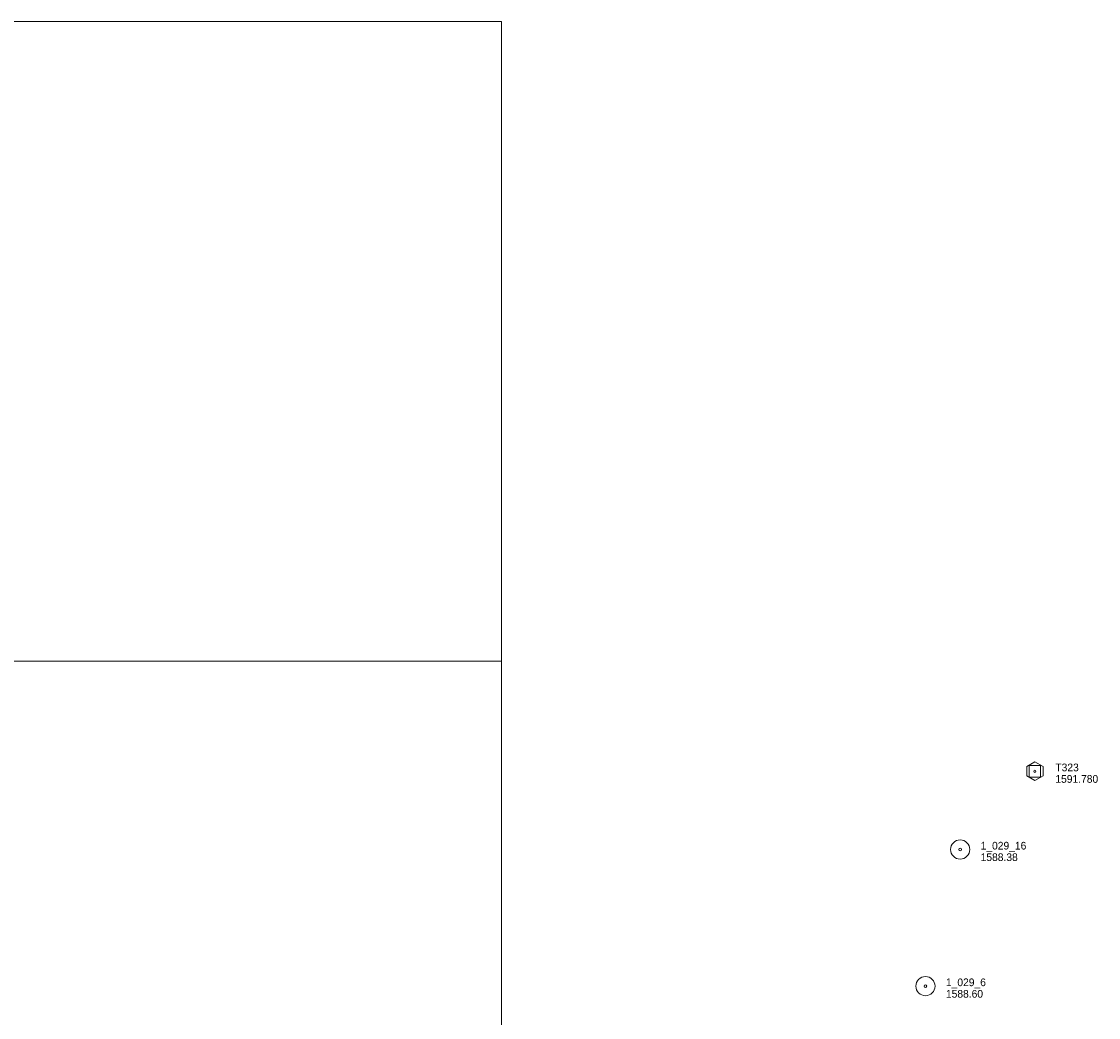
# Model space of a CAD drawing. Header units: feet. Extents: x 188480 to 190966, y 254463 to 256020.
# Tile 10 of 10: x 190125 to 190966, y 255222 to 256000. Entities that reach past the tile are written whole.
import ezdxf

# ---------------------------------------------------------------- set-up
doc = ezdxf.new("R2010")
doc.units = ezdxf.units.FT
doc.header["$MEASUREMENT"] = 0
for name, color, linetype, lineweight in [('E_MAP_Control', 251, 'Continuous', 0), ('E_MAP_GridLines', 251, 'Continuous', 0), ('E_MAP_PassPoints', 40, 'Continuous', 0)]:
    doc.layers.add(name, color=color, linetype=linetype, lineweight=lineweight)
doc.styles.add('Style-IGR_FONT_0', font='IGR_FONT_0.shx')

# ---------------------------------------------------------------- blocks, each defined once
blk = doc.blocks.new('TP')
at = {"layer": 'E_MAP_Control', "color": 161, "linetype": 'Continuous', "lineweight": 0, "flags": 128}
for points in [[(-6.41, 3.76), (-6.41, -3.63), (0.05, -7.35), (6.44, -3.69), (6.44, 3.64), (-0.08, 7.36)], [(-4.5, -4.5), (-4.5, 4.5), (4.5, 4.5), (4.5, -4.5)]]:
    blk.add_lwpolyline(points, close=True, dxfattribs=at)
at = {"layer": 'E_MAP_Control', "color": 161, "linetype": 'Continuous', "lineweight": 0}
blk.add_circle((0, 0), 0.871, dxfattribs=at)
blk = doc.blocks.new('PP')
at = {"layer": 'E_MAP_PassPoints', "color": 40, "linetype": 'Continuous', "lineweight": 0}
for radius in [7.5, 0.96]:
    blk.add_circle((0, 0), radius, dxfattribs=at)

msp = doc.modelspace()

# ---------------------------------------------------------------- linework, layer by layer
at = {"layer": 'E_MAP_GridLines', "color": 161, "linetype": 'Continuous', "lineweight": 0}
for p, q in [((188500, 256000), (190500, 256000)), ((190500, 254500), (190500, 256000)), ((188500, 255500), (190500, 255500))]:
    msp.add_line(p, q, dxfattribs=at)

# ---------------------------------------------------------------- block references
at = {"layer": 'E_MAP_Control', "color": 161, "linetype": 'Continuous', "lineweight": 0}
msp.add_blockref('TP', (190916.59, 255414.03), dxfattribs=at)
at = {"layer": 'E_MAP_PassPoints', "color": 40, "linetype": 'Continuous', "lineweight": 0}
for p in [(190858.22, 255352.87), (190831.1, 255246.07)]:
    msp.add_blockref('PP', p, dxfattribs=at)

# ---------------------------------------------------------------- texts
at = {"layer": 'E_MAP_Control', "color": 161, "linetype": 'Continuous', "lineweight": 0, "style": 'Style-IGR_FONT_0'}
for s, p in [('T323', (190932.59, 255414.03)), ('1591.780', (190932.59, 255405.03))]:
    msp.add_text(s, height=6, dxfattribs=at).set_placement(p)
at = {"layer": 'E_MAP_PassPoints', "color": 40, "linetype": 'Continuous', "lineweight": 0, "style": 'Style-IGR_FONT_0'}
for s, p in [('1_029_16', (190874.22, 255352.87)), ('1588.38', (190874.22, 255343.87)), ('1_029_6', (190847.1, 255246.07)), ('1588.60', (190847.1, 255237.07))]:
    msp.add_text(s, height=6, dxfattribs=at).set_placement(p)

doc.saveas('drawing.dxf')
